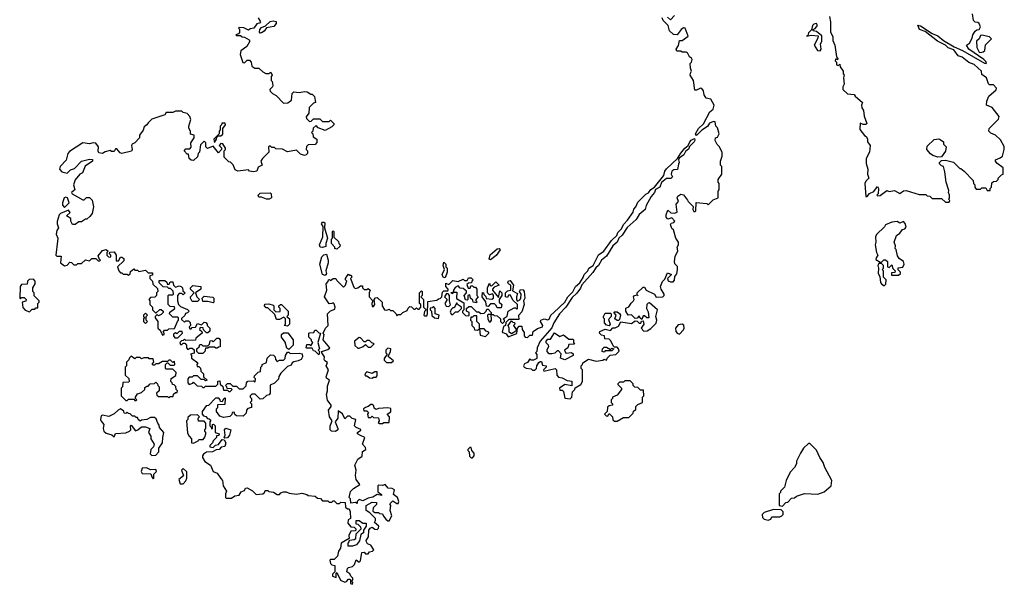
# Model space of a CAD drawing. Extents: x 2106670 to 2323771, y 35271 to 224896.
# Tile 144 of 256: x 2193700 to 2201258, y 141610 to 145941. Entities that reach past the tile are written whole.
import ezdxf

# ---------------------------------------------------------------- set-up
doc = ezdxf.new("R2010")
doc.units = 0

msp = doc.modelspace()

# ---------------------------------------------------------------- linework, layer by layer
at = {"layer": '0CON20XD'}
for points in [[(2195530, 145955), (2195547.5, 145925), (2195540, 145915), (2195520, 145910), (2195497.5, 145875), (2195468.3, 145871.7), (2195455, 145860), (2195419.3, 145879.3), (2195385, 145880), (2195380, 145875), (2195387.5, 145867.5), (2195387, 145843), (2195378.3, 145831.7), (2195360, 145825), (2195365, 145820), (2195395, 145820), (2195408.3, 145808.3), (2195425, 145806.7), (2195462.5, 145785), (2195466.4, 145776.4), (2195443.8, 145736.2), (2195398.3, 145701.7), (2195392.5, 145675), (2195411.7, 145611.7), (2195425, 145610), (2195445, 145630), (2195465, 145630), (2195477.5, 145615), (2195482.5, 145585), (2195505, 145570), (2195535, 145570), (2195565, 145540), (2195588.3, 145528.3), (2195611.7, 145528.3), (2195628.3, 145538.3), (2195637.5, 145515), (2195630, 145505), (2195630, 145475), (2195637, 145467), (2195642.5, 145435), (2195640, 145425), (2195620, 145405), (2195623, 145393), (2195640, 145375), (2195669.3, 145359.3), (2195725, 145300), (2195757, 145303), (2195786.4, 145323.6), (2195792.5, 145375), (2195805, 145387.5), (2195845, 145382.5), (2195885, 145390), (2195907, 145387), (2195935, 145370), (2195945, 145370), (2195961.7, 145351.7), (2195970, 145305), (2195955, 145300), (2195921.7, 145268.3), (2195920, 145225), (2195900, 145195), (2195901.7, 145181.7), (2195925, 145160), (2195938.3, 145161.7), (2195955, 145180), (2196005, 145180), (2196025, 145160), (2196075, 145160), (2196085, 145170), (2196110, 145145), (2196110, 145135), (2196095, 145120), (2196045, 145090), (2195991.7, 145111.7), (2195975, 145130), (2195951.7, 145108.3), (2195950, 145085), (2195940, 145075), (2195950, 145065), (2195951.7, 145041.7), (2195980, 145025), (2195981.7, 144998.3), (2195967, 144983), (2195915, 144980), (2195901.7, 144968.3), (2195900, 144945), (2195910, 144935), (2195910, 144915), (2195900, 144905), (2195885, 144900), (2195855, 144910), (2195825, 144940), (2195755, 144927.5), (2195716.4, 144946.4), (2195665, 144950), (2195655, 144960), (2195635, 144960), (2195625, 144970), (2195615, 144970), (2195610, 144965), (2195612.5, 144925), (2195563, 144877), (2195550, 144855), (2195560, 144825), (2195531.7, 144808.3), (2195520, 144780), (2195495, 144772.5), (2195465, 144780), (2195455, 144790), (2195375, 144780), (2195355, 144790), (2195338.3, 144828.3), (2195318.3, 144848.3), (2195305, 144850), (2195270, 144885), (2195270, 144935), (2195280, 144945), (2195280, 144955), (2195258.3, 144988.3), (2195245, 144990), (2195230, 144975), (2195248.3, 144958.3), (2195250, 144945), (2195225, 144920), (2195185, 144970), (2195141.7, 144951.7), (2195130, 144965), (2195130, 144995), (2195115, 145010), (2195088.3, 144981.7), (2195080, 144925), (2195070, 144915), (2195065, 144890), (2195035, 144860), (2195015, 144862.5), (2195000, 144875), (2194995, 144910), (2194985, 144910), (2194962.5, 144935), (2194975, 144950), (2195005, 144950), (2195017, 144963), (2195012.5, 144995), (2195040, 145035), (2195040, 145055), (2195011.7, 145061.7), (2195010, 145085), (2194998.3, 145108.3), (2194997.5, 145125), (2195012.5, 145175), (2195007, 145197), (2194985, 145220), (2194955, 145230), (2194945, 145240), (2194895, 145240), (2194875, 145230), (2194825, 145230), (2194815, 145210), (2194715, 145177.5), (2194685, 145150), (2194676.4, 145133.6), (2194655, 145120), (2194647, 145093), (2194620, 145055), (2194620, 145035), (2194583, 144997), (2194562.5, 144985), (2194557.5, 144975), (2194563.3, 144945), (2194558.8, 144931.2), (2194485, 144913.3), (2194470.7, 144920.7), (2194445, 144950), (2194435, 144950), (2194425, 144930), (2194405, 144930), (2194395, 144937.5), (2194355, 144926.9), (2194335, 144914.2), (2194308.6, 144918.6), (2194302.5, 144932.5), (2194306, 144965), (2194283.6, 144993.6), (2194265, 144996.9), (2194235, 144988.8), (2194184.5, 144995.5), (2194081.5, 144928.5), (2194070, 144915), (2194055.5, 144864.5), (2194010, 144815), (2194006, 144795), (2194024.2, 144775), (2194065, 144763.8), (2194090.7, 144789.3), (2194120.3, 144799.7), (2194175, 144856.7), (2194235, 144870), (2194258.3, 144868.3), (2194260, 144855), (2194202.3, 144817.7), (2194183, 144767), (2194162.5, 144755), (2194126.4, 144713.6), (2194113.6, 144673.6), (2194122.5, 144635), (2194097.5, 144615), (2194103.9, 144603.9), (2194185, 144560), (2194195, 144560), (2194213, 144577), (2194237, 144577), (2194257, 144557), (2194267.5, 144505), (2194257, 144453), (2194239.3, 144430.7), (2194215, 144410), (2194205, 144410), (2194175, 144390), (2194155, 144390), (2194125, 144370), (2194105, 144370), (2194092.5, 144395), (2194092.5, 144415), (2194060, 144435), (2194087, 144463), (2194075, 144480), (2194012.5, 144455), (2194003.3, 144445), (2193987, 144393), (2193986.7, 144375), (2193997.5, 144345), (2193984.3, 144325), (2193980, 144295), (2193993.3, 144265), (2193990.7, 144240.7)], [(2197668.3, 143371.7), (2197668.3, 143341.7), (2197645, 143330), (2197625, 143330), (2197615, 143340), (2197598.3, 143311.7), (2197575, 143300), (2197567.5, 143285), (2197572.5, 143275), (2197587, 143267), (2197625, 143262.5), (2197635, 143253.3), (2197655, 143252.5), (2197667.5, 143265), (2197670, 143285), (2197685, 143310), (2197695, 143320), (2197705, 143320), (2197711.7, 143291.7), (2197740, 143285), (2197740, 143275), (2197720, 143255), (2197723.9, 143243.9), (2197810, 143265), (2197820, 143255), (2197823.8, 143215), (2197835, 143200), (2197865, 143192.5), (2197903, 143173), (2197937, 143167), (2197938.3, 143131.7), (2197885, 143142.5), (2197842.5, 143115), (2197845, 143100), (2197865, 143100), (2197875, 143090), (2197885, 143037.5), (2197925, 143032.5), (2197937.5, 143045), (2197943, 143087), (2197960, 143105), (2197962.5, 143117.5), (2198008.3, 143141.7), (2198020, 143165), (2198020, 143255), (2198010, 143265), (2198010, 143285), (2198020, 143295), (2198021.7, 143308.3), (2198065, 143337.5), (2198125, 143322.5), (2198175, 143330), (2198185, 143337.5), (2198205, 143330), (2198210, 143345), (2198231.7, 143368.3), (2198277, 143373), (2198301.7, 143398.3), (2198297, 143417), (2198285, 143430), (2198265, 143430), (2198255, 143440), (2198238.3, 143478.3), (2198225, 143490), (2198191.7, 143491.7), (2198190, 143515), (2198165, 143520), (2198150, 143535), (2198151.7, 143548.3), (2198195, 143566.7), (2198235, 143557.5), (2198253, 143577), (2198271.7, 143578.3), (2198295, 143590), (2198315, 143622.5), (2198395, 143611.2), (2198425, 143630), (2198438.3, 143628.3), (2198455, 143612.5), (2198467, 143613), (2198471.7, 143628.3), (2198485, 143630), (2198490, 143605), (2198470, 143575), (2198490.9, 143550.9), (2198515, 143552.9), (2198545, 143571.2), (2198585, 143612.5), (2198590, 143635), (2198583.6, 143663.6), (2198596.7, 143715), (2198535, 143770), (2198525, 143767.5), (2198513.8, 143755), (2198510, 143725), (2198525, 143700), (2198530, 143655), (2198513, 143653), (2198495, 143670), (2198485, 143670), (2198475, 143640), (2198461.7, 143651.7), (2198455, 143670), (2198438.3, 143651.7), (2198425, 143650), (2198397, 143677), (2198370, 143675), (2198352.5, 143705), (2198353, 143727), (2198375, 143737.5), (2198392.5, 143767.5), (2198412.5, 143785), (2198417.5, 143795), (2198412.5, 143815), (2198420, 143825), (2198440, 143830), (2198448.3, 143821.7), (2198440, 143830), (2198440, 143845), (2198485, 143890), (2198495, 143890), (2198507.5, 143865), (2198573.3, 143835), (2198585, 143812.5), (2198637.5, 143815), (2198646.2, 143825), (2198646, 143835), (2198622.9, 143875), (2198618.8, 143895), (2198635, 143932.5), (2198650.7, 143949.3), (2198671.2, 143998.8), (2198702.5, 143985), (2198673.3, 143956.7), (2198677, 143937), (2198695, 143930), (2198715, 143931.2), (2198725, 143942.5), (2198728.8, 143971.2), (2198745, 143992.5), (2198750, 144025), (2198748.3, 144048.3), (2198729.3, 144069.3), (2198726.7, 144085), (2198730, 144125), (2198751.7, 144168.3), (2198747.5, 144195), (2198756.7, 144215), (2198757.5, 144235), (2198736.1, 144266.1), (2198717.7, 144327.7), (2198705, 144340), (2198695, 144370), (2198700, 144380), (2198720, 144385), (2198727.5, 144395), (2198705, 144420), (2198675, 144410), (2198662.5, 144425), (2198662.5, 144445), (2198675, 144480), (2198698.3, 144458.3), (2198725, 144456.7), (2198746.7, 144463.3), (2198740, 144525), (2198757.5, 144545), (2198747.5, 144575), (2198751.7, 144588.3), (2198775, 144602.5), (2198795, 144597.5), (2198827, 144557), (2198830, 144545), (2198868.3, 144508.3), (2198867.5, 144485), (2198875, 144470), (2198885, 144470), (2198890, 144475), (2198891.7, 144538.3), (2198975, 144530), (2198985, 144520), (2199021.7, 144558.3), (2199060, 144575), (2199060, 144625), (2199070, 144635), (2199070, 144685), (2199060, 144695), (2199060, 144715), (2199090, 144755), (2199090, 144815), (2199080, 144825), (2199080, 144855), (2199092.5, 144895), (2199091.7, 144921.7), (2199072.5, 144965), (2199053.9, 144983.9), (2199037.5, 145015), (2199040, 145035), (2199055, 145040), (2199070, 145065), (2199055, 145110), (2199042.5, 145125), (2199037.5, 145157.5), (2199025, 145160), (2198995, 145146.7), (2198979.3, 145120.7), (2198935, 145093.3), (2198895, 145052.5), (2198887.5, 145065), (2198910, 145105), (2198948.8, 145141.2), (2198996.4, 145233.6), (2199022.5, 145255), (2199030, 145285), (2199005, 145330), (2198970, 145340), (2198952.5, 145365), (2198948.8, 145395), (2198935, 145413.8), (2198925, 145416.2), (2198895, 145400), (2198881.2, 145401.2), (2198872.5, 145475), (2198847.5, 145515), (2198848.3, 145531.7), (2198856.7, 145545), (2198848.3, 145568.3), (2198847.5, 145605), (2198857.5, 145615), (2198862.5, 145635), (2198857.5, 145645), (2198840, 145655), (2198825, 145686.7), (2198815, 145692.5), (2198785, 145692.5), (2198775, 145700), (2198745, 145700), (2198740, 145715), (2198757, 145743), (2198765, 145780), (2198785, 145780), (2198830, 145815), (2198807.5, 145875), (2198795, 145877.5), (2198777.5, 145865), (2198745.9, 145824.1), (2198718.3, 145828.3), (2198686.4, 145856.4), (2198677, 145897), (2198640, 145935), (2198632, 145955)], [(2198671.2, 145961.2), (2198695, 145940), (2198725, 145972.5)], [(2199916.4, 145966.4), (2199923.9, 145923.9), (2199923.9, 145843.9), (2199941.2, 145811.2), (2199941.7, 145781.7), (2199956.2, 145745), (2199970, 145655), (2199980, 145645), (2199978.3, 145631.7), (2199968.3, 145638.3), (2199961.7, 145638.3), (2199960, 145625), (2199970, 145615), (2199970, 145595), (2199985, 145590), (2199995, 145600), (2199998.3, 145578.3), (2200020, 145545), (2200020, 145525), (2200027.5, 145515), (2200022.5, 145495), (2200027.5, 145445), (2200017.5, 145425), (2200017.5, 145405), (2200055, 145372.5), (2200105, 145367.5), (2200113.6, 145353.6), (2200170, 145305), (2200162.5, 145285), (2200163.6, 145263.6), (2200176.2, 145245), (2200180.7, 145200.7), (2200202.5, 145145), (2200195, 145137.5), (2200175, 145137.5), (2200151.7, 145148.3), (2200148.3, 145098.3), (2200183.6, 145053.6), (2200197.5, 145045), (2200206.4, 145026.4), (2200207.5, 145005), (2200227.5, 144975), (2200223.3, 144925), (2200196.7, 144875), (2200197, 144837), (2200210, 144795), (2200207, 144757), (2200218.8, 144725), (2200195, 144702.5), (2200186.7, 144685), (2200194, 144584), (2200206.1, 144583.9), (2200223.6, 144606.4), (2200256.4, 144623.6), (2200285, 144660), (2200292.5, 144645), (2200290, 144605), (2200280, 144595), (2200285, 144590), (2200305, 144592.5), (2200355, 144630), (2200375, 144622.5), (2200415, 144630), (2200455, 144607.5), (2200485, 144627.5), (2200505, 144630), (2200605, 144600), (2200655, 144600), (2200665, 144590), (2200687, 144587), (2200705, 144570), (2200775, 144570), (2200805, 144540), (2200835, 144540), (2200840, 144555), (2200830, 144565), (2200837, 144573), (2200837.5, 144595), (2200830, 144615), (2200831.7, 144631.7), (2200810, 144695), (2200800, 144775), (2200790, 144815), (2200775, 144820), (2200760, 144835), (2200760, 144845), (2200775, 144860), (2200805, 144862.5), (2200867, 144847), (2200915, 144800), (2200925, 144800), (2200949.3, 144779.3), (2201018.3, 144708.3), (2201020, 144685), (2201030, 144675), (2201030, 144655), (2201041.7, 144641.7), (2201075, 144640), (2201085, 144650), (2201115, 144650), (2201125, 144630), (2201148.3, 144631.7), (2201150, 144645), (2201160, 144655), (2201161.7, 144688.3), (2201175, 144700), (2201198.3, 144701.7), (2201210, 144715), (2201210, 144725), (2201235, 144750), (2201250, 144755), (2201250, 144805), (2201200.7, 144840.7), (2201190, 144855), (2201190, 144865), (2201225, 144880), (2201242.5, 144895), (2201257.5, 144945), (2201257, 144967), (2201228.3, 145018.3), (2201190, 145055), (2201155, 145070), (2201140, 145085), (2201142.5, 145105), (2201211.7, 145178.3), (2201218.3, 145198.3), (2201165, 145267.5), (2201120, 145285), (2201123.3, 145315), (2201137.5, 145355), (2201195, 145403.3), (2201196.7, 145415), (2201175, 145440), (2201145, 145440), (2201135, 145450), (2201120, 145495), (2201085, 145520), (2201082.5, 145545), (2201025, 145598), (2200985, 145612.5), (2200935, 145652.5), (2200904.4, 145664.4), (2200870.7, 145710.7), (2200827.5, 145725), (2200806.2, 145746.2), (2200745, 145776), (2200649.2, 145849.2), (2200606.7, 145865), (2200592.5, 145897.5), (2200615, 145894), (2200703.6, 145833.6), (2200746.2, 145816.2), (2200790.3, 145780.3), (2200871.7, 145731.7), (2200935.6, 145705.6), (2201105, 145607.5), (2201120, 145605), (2201115, 145620), (2201100, 145635), (2200984.3, 145714.3), (2200967.5, 145745), (2200990, 145760), (2201011.7, 145798.3), (2201016.7, 145825), (2201035, 145852.5), (2201046.4, 145863.6), (2201065, 145866.7), (2201075.8, 145885), (2201065, 145912.5), (2201055, 145920), (2201033, 145923), (2201020, 145935), (2201012.5, 145985)], [(2195545, 145837.5), (2195540, 145845), (2195543.8, 145865), (2195555, 145881.2), (2195586.4, 145893.6), (2195622.9, 145927.1), (2195645, 145932.5), (2195668, 145928), (2195667.7, 145912.3), (2195651.2, 145888.8), (2195595, 145877.5), (2195576.6, 145853.4), (2195555, 145840), (2195545, 145837.5)], [(2199845, 145702.5), (2199852.5, 145715), (2199846.7, 145755), (2199856.1, 145773.9), (2199856.4, 145816.4), (2199815, 145850), (2199790, 145855), (2199790, 145865), (2199806.7, 145873.3), (2199822.5, 145895), (2199815, 145912.5), (2199795, 145906), (2199784, 145895), (2199778.3, 145861.7), (2199755, 145840), (2199750, 145820), (2199740, 145815), (2199775, 145822.5), (2199827.5, 145817.5), (2199825, 145800), (2199797.5, 145745), (2199822.5, 145705), (2199845, 145702.5)], [(2201075, 145688.8), (2201095, 145693.3), (2201108.8, 145705), (2201112.5, 145747.5), (2201160, 145795), (2201145, 145808), (2201085, 145823.3), (2201075, 145820), (2201065, 145793.3), (2201043, 145777), (2201046.4, 145726.4), (2201065, 145692.5), (2201075, 145688.8)], [(2195195, 145000), (2195210, 145025), (2195210, 145040), (2195218.3, 145041.7), (2195220, 145050), (2195245, 145050), (2195258.3, 145061.7), (2195260, 145105), (2195280, 145135), (2195278.3, 145148.3), (2195251.7, 145148.3), (2195250, 145135), (2195240, 145125), (2195240, 145095), (2195230, 145085), (2195230, 145065), (2195190, 145025), (2195195, 145000)], [(2196375, 141842.5), (2196385, 141860), (2196407, 141863), (2196417.5, 141875), (2196395, 141910), (2196370.7, 141920.7), (2196362.5, 141935), (2196360, 141945), (2196377.5, 141975), (2196380, 142025), (2196390, 142040), (2196405, 142047.5), (2196425, 142032.5), (2196445, 142030), (2196455, 142040), (2196456.7, 142055), (2196423, 142083), (2196431.7, 142098.3), (2196430, 142115), (2196388.3, 142158.3), (2196360, 142175), (2196360, 142215), (2196405, 142240), (2196438.3, 142238.3), (2196438.3, 142221.7), (2196413, 142197), (2196411.7, 142171.7), (2196425, 142160), (2196455, 142160), (2196463, 142153), (2196485, 142150), (2196491.7, 142131.7), (2196510.7, 142110.7), (2196525, 142097.5), (2196535, 142097.5), (2196557.5, 142135), (2196542.5, 142175), (2196547.5, 142215), (2196541.7, 142228.3), (2196565, 142250), (2196595, 142230), (2196605, 142230), (2196610, 142245), (2196600, 142275), (2196568.3, 142298.3), (2196577.5, 142335), (2196560, 142345), (2196527.5, 142347.5), (2196505, 142376.7), (2196485, 142367.5), (2196455, 142370), (2196450, 142365), (2196448.3, 142318.3), (2196478.3, 142298.3), (2196478.3, 142291.7), (2196445, 142300), (2196411.7, 142278.3), (2196375, 142271.2), (2196335, 142250), (2196305, 142260), (2196290, 142245), (2196290, 142230), (2196277.5, 142237.5), (2196241.7, 142231.7), (2196240, 142265), (2196230, 142275), (2196238.3, 142321.7), (2196262.5, 142345), (2196310, 142375), (2196282.5, 142415), (2196277.5, 142445), (2196282.5, 142485), (2196272.5, 142525), (2196295, 142570), (2196328.3, 142591.7), (2196331.7, 142628.3), (2196357.5, 142645), (2196355, 142660), (2196330, 142685), (2196350, 142735), (2196315, 142752.5), (2196293.6, 142763.6), (2196292.5, 142775), (2196318.3, 142791.7), (2196318.3, 142798.3), (2196281.7, 142811.7), (2196270, 142825), (2196280, 142875), (2196251.7, 142881.7), (2196235, 142900), (2196215, 142900), (2196195, 142880), (2196178.3, 142918.3), (2196145, 142940), (2196142.5, 142885), (2196122.5, 142855), (2196142.5, 142805), (2196140.8, 142795), (2196125, 142781.9), (2196094.2, 142784.2), (2196084.2, 142795), (2196083.3, 142825), (2196097.5, 142865), (2196078, 142895), (2196070, 142945), (2196090, 142975), (2196090, 142985), (2196063.1, 143023.1), (2196056, 143065), (2196063.8, 143095), (2196061.4, 143128.6), (2196076.7, 143175), (2196055, 143190), (2196051.2, 143201.2), (2196070, 143255), (2196053.3, 143285), (2196061.7, 143311.7), (2196042.5, 143325), (2196037.5, 143335), (2196040, 143355), (2196020, 143385), (2196020, 143395), (2196065, 143410), (2196080, 143425), (2196028.8, 143485), (2196036.7, 143525), (2196030, 143535), (2196046, 143575), (2196068.8, 143595), (2196062, 143685), (2196085, 143707.5), (2196119.3, 143720.7), (2196122.5, 143735), (2196115, 143760), (2196105, 143770), (2196097, 143763), (2196075, 143762.5), (2196040, 143815), (2196058, 143865), (2196052, 143915), (2196068.3, 143931.7), (2196070, 143945), (2196077, 143947), (2196085, 143940), (2196105, 143956.7), (2196126.7, 143956.7), (2196135, 143940), (2196185, 143890), (2196200, 143905), (2196207, 143923), (2196210, 143935), (2196200, 143945), (2196200, 143955), (2196213, 143977), (2196225, 143990), (2196235, 143980), (2196245, 143980), (2196250, 143965), (2196240, 143955), (2196243, 143943), (2196265, 143890), (2196275, 143880), (2196296.7, 143883.3), (2196315, 143900), (2196330, 143900), (2196330, 143885), (2196345, 143870), (2196365, 143870), (2196375, 143880), (2196390, 143865), (2196382.5, 143845), (2196382.5, 143815), (2196410, 143785), (2196402.5, 143765), (2196405, 143740), (2196415, 143740), (2196426.7, 143755), (2196420, 143795), (2196431.7, 143808.3), (2196445, 143810), (2196482.5, 143775), (2196483.3, 143745), (2196500, 143715), (2196517.5, 143712.5), (2196535, 143720), (2196545, 143710), (2196565, 143710), (2196590, 143685), (2196595, 143670), (2196605, 143680), (2196625, 143680), (2196640, 143695), (2196675, 143710), (2196681.7, 143728.3), (2196695, 143740), (2196708.3, 143738.3), (2196725, 143720), (2196735, 143720), (2196745, 143730), (2196755, 143720), (2196765, 143720), (2196780, 143735), (2196780, 143755), (2196770, 143765), (2196770, 143845), (2196785, 143860), (2196790, 143855), (2196790, 143825), (2196780, 143815), (2196800, 143795), (2196800, 143735), (2196820, 143715), (2196808.3, 143701.7), (2196802.5, 143675), (2196808.3, 143668.3), (2196825, 143670), (2196830, 143685), (2196831.7, 143778.3), (2196901.7, 143788.3), (2196915, 143800), (2196928.3, 143801.7), (2196940, 143815), (2196945, 143850), (2196955, 143860), (2196985, 143860), (2196990, 143865), (2196990, 143875), (2196970, 143895), (2196970, 143920), (2196995, 143910), (2197025, 143940), (2197065, 143932.5), (2197105, 143950), (2197115, 143940), (2197135, 143940), (2197145, 143960), (2197165, 143960), (2197180, 143945), (2197170, 143935), (2197168.3, 143921.7), (2197145, 143920), (2197131.7, 143908.3), (2197141.7, 143881.7), (2197158.3, 143881.7), (2197161.7, 143898.3), (2197175, 143900), (2197185, 143890), (2197198.3, 143888.3), (2197210, 143875), (2197210, 143825), (2197220, 143815), (2197200, 143795), (2197200, 143785), (2197210, 143775), (2197205, 143770), (2197180, 143775), (2197178.3, 143788.3), (2197160, 143805), (2197155, 143830), (2197140, 143825), (2197140, 143795), (2197135, 143790), (2197121.7, 143791.7), (2197112.5, 143825), (2197130, 143845), (2197128.3, 143858.3), (2197105, 143880), (2197081.7, 143881.7), (2197065, 143900), (2197043.3, 143886.7), (2197030, 143865), (2197030, 143850), (2197010, 143845), (2197025, 143840), (2197030, 143850), (2197055, 143850), (2197051.7, 143801.7), (2197108.3, 143768.3), (2197110, 143715), (2197100, 143705), (2197100, 143695), (2197121.7, 143671.7), (2197145, 143670), (2197150, 143675), (2197150, 143695), (2197130, 143705), (2197130, 143725), (2197148.3, 143741.7), (2197165, 143740), (2197205, 143700), (2197225, 143700), (2197238.3, 143688.3), (2197265, 143690), (2197280, 143705), (2197285, 143720), (2197295, 143720), (2197320, 143695), (2197320, 143680), (2197295, 143680), (2197290, 143675), (2197292.5, 143645), (2197303.6, 143623.6), (2197315, 143622.5), (2197322.5, 143635), (2197320, 143680), (2197335, 143680), (2197343, 143673), (2197365, 143670), (2197390, 143645), (2197390, 143625), (2197405, 143610), (2197420, 143625), (2197420, 143635), (2197410, 143645), (2197442.5, 143667.5), (2197450, 143705), (2197495, 143730), (2197505, 143730), (2197515, 143720), (2197520, 143725), (2197520, 143755), (2197485, 143790), (2197468.3, 143828.3), (2197451.7, 143828.3), (2197445, 143810), (2197430, 143815), (2197430, 143845), (2197445, 143860), (2197470, 143865), (2197470, 143905), (2197452.5, 143915), (2197447.5, 143925), (2197451.7, 143938.3), (2197465, 143940), (2197490, 143905), (2197481.7, 143861.7), (2197521.7, 143841.7), (2197512.5, 143815), (2197513, 143793), (2197521.7, 143781.7), (2197539.3, 143790.7), (2197547.5, 143802.5), (2197550, 143835), (2197537.5, 143855), (2197545, 143870), (2197565, 143867.5), (2197572.5, 143855), (2197577.5, 143805), (2197567.5, 143785), (2197572, 143755), (2197555, 143700), (2197528.3, 143671.7), (2197530, 143640), (2197455, 143640), (2197431.7, 143618.3), (2197430, 143595), (2197413, 143587), (2197403, 143543), (2197435, 143530), (2197448.3, 143508.3), (2197516.4, 143533.6), (2197520, 143575), (2197535, 143590), (2197555, 143590), (2197557.5, 143565), (2197571.7, 143541.7), (2197572.5, 143515), (2197580, 143505), (2197597, 143503), (2197615, 143520), (2197635, 143520), (2197641.7, 143548.3), (2197675, 143572.5), (2197712.5, 143585), (2197716.1, 143596.1), (2197697.5, 143625), (2197700, 143635), (2197725, 143646.7), (2197755, 143637.5), (2197765, 143642.5), (2197777.5, 143675), (2197800, 143695), (2197883.3, 143775), (2197907.5, 143815), (2197945, 143852.5), (2197966.7, 143895), (2197998.3, 143921.7), (2198026.1, 143963.9), (2198032.5, 143985), (2198060, 144015), (2198067.5, 144035), (2198102.5, 144055), (2198143.6, 144136.4), (2198182.5, 144165), (2198243.6, 144246.4), (2198282.5, 144285), (2198291.7, 144308.3), (2198317.5, 144335), (2198337, 144373), (2198366.1, 144403.9), (2198407.5, 144465), (2198413, 144487), (2198430, 144505), (2198445, 144540), (2198507, 144603), (2198526.4, 144613.6), (2198545, 144637.5), (2198573, 144657), (2198643.6, 144746.4), (2198651.2, 144778.8), (2198663.6, 144796.4), (2198750, 144875), (2198775, 144917.5), (2198804.1, 144955.9), (2198830, 144975), (2198843.3, 145005), (2198855, 145016.7), (2198878.3, 145028.3), (2198882.5, 145015), (2198877.5, 145005), (2198841.7, 144968.3), (2198835, 144950), (2198810, 144930), (2198797.5, 144905), (2198761.7, 144878.3), (2198757.5, 144865), (2198762.5, 144845), (2198757, 144833), (2198748.3, 144791.7), (2198720.7, 144789.3), (2198705, 144780), (2198700, 144755), (2198710, 144735), (2198697, 144723), (2198665, 144722.5), (2198627, 144693), (2198612.5, 144655), (2198581.2, 144638.8), (2198573.3, 144615), (2198545.9, 144584.1), (2198507.5, 144515), (2198500, 144485), (2198454.1, 144445.9), (2198433, 144407), (2198362, 144348), (2198325, 144287.5), (2198300, 144265), (2198286.7, 144235), (2198252.5, 144205), (2198205, 144127.5), (2198166.7, 144095), (2198143.3, 144055), (2198122.5, 144037.5), (2198098.8, 144001.2), (2198013.8, 143906.2), (2198005, 143882.5), (2197977.1, 143842.9), (2197940.5, 143809.5), (2197891.2, 143735), (2197844.2, 143685.8), (2197798.8, 143615), (2197783.8, 143576.2), (2197694.3, 143475.7), (2197672.5, 143425), (2197670, 143395), (2197660, 143385), (2197668.3, 143371.7)], [(2200747, 144887), (2200709.3, 144899.3), (2200690.7, 144910.7), (2200662.5, 144945), (2200665, 144970), (2200718.3, 145021.7), (2200755, 145026.7), (2200765, 145022.5), (2200790, 145005), (2200790, 144985), (2200810, 144965), (2200807, 144933), (2200775, 144890), (2200747, 144887)], [(2194045, 144500), (2194080, 144535), (2194067.5, 144575), (2194055, 144580), (2194042.5, 144575), (2194027.5, 144535), (2194028.3, 144518.3), (2194045, 144500)], [(2195593.6, 144563.6), (2195555, 144580), (2195535, 144580), (2195530, 144595), (2195545, 144610), (2195621.7, 144611.7), (2195630, 144605), (2195632.5, 144575), (2195615, 144563.8), (2195593.6, 144563.6)], [(2196025, 144194.2), (2196006.2, 144196.2), (2196000, 144215), (2196026.2, 144275), (2196030, 144355), (2196017.5, 144375), (2196025, 144387.5), (2196035, 144387.5), (2196041.7, 144381.7), (2196040, 144345), (2196063.3, 144265), (2196050, 144225), (2196050, 144200), (2196025, 144194.2)], [(2200445, 143980), (2200460, 143995), (2200460, 144005), (2200441.7, 144021.7), (2200441.7, 144038.3), (2200478.3, 144041.7), (2200490, 144065), (2200482.5, 144085), (2200450, 144110), (2200438.3, 144128.3), (2200427, 144177), (2200420, 144185), (2200422.5, 144205), (2200412.5, 144235), (2200430, 144285), (2200455, 144302.5), (2200475, 144332.5), (2200495, 144337.5), (2200505, 144350), (2200497.7, 144377.7), (2200485, 144392.5), (2200455, 144380), (2200435, 144392.5), (2200395, 144387.5), (2200345, 144367.5), (2200338.3, 144351.7), (2200277, 144293), (2200270, 144275), (2200272.5, 144235), (2200266.7, 144215), (2200277.5, 144155), (2200287.5, 144135), (2200273.3, 144115), (2200271.7, 144101.7), (2200305, 144080), (2200315, 144080), (2200331.7, 144098.3), (2200345, 144100), (2200360, 144085), (2200360, 144045), (2200375, 144040), (2200395, 144060), (2200401.7, 144031.7), (2200420, 144015), (2200418.3, 144001.7), (2200391.7, 143998.3), (2200391.7, 143981.7), (2200445, 143980)], [(2196135, 144180), (2196120, 144185), (2196120, 144195), (2196092.5, 144225), (2196093.3, 144256.7), (2196100, 144265), (2196100, 144315), (2196105, 144320), (2196110, 144315), (2196111.7, 144271.7), (2196148.3, 144238.3), (2196150, 144225), (2196160, 144215), (2196158.3, 144201.7), (2196135, 144180)], [(2193990.7, 144240.7), (2193977.5, 144135), (2193985, 144127.5), (2194017.5, 144127.5), (2194012.5, 144075), (2194045, 144052.5), (2194065, 144057.5), (2194085, 144080), (2194098.3, 144078.3), (2194115, 144060), (2194135, 144060), (2194145, 144070), (2194175, 144070), (2194205, 144100), (2194235, 144090), (2194255, 144110), (2194285, 144110), (2194301.7, 144091.7), (2194315, 144090), (2194320, 144095), (2194311.7, 144101.7), (2194301.7, 144128.3), (2194335, 144170), (2194365, 144177.5), (2194380, 144165), (2194370, 144155), (2194370, 144135), (2194381.7, 144121.7), (2194395, 144120), (2194400, 144125), (2194400, 144135), (2194390, 144145), (2194391.7, 144158.3), (2194425, 144160), (2194440, 144135), (2194441.7, 144091.7), (2194458.3, 144091.7), (2194475, 144120), (2194485, 144120), (2194498.3, 144108.3), (2194498.3, 144091.7), (2194450, 144045), (2194460, 144015), (2194475, 144000), (2194485, 144000), (2194495, 143990), (2194525, 143990), (2194535, 143980), (2194548.3, 143991.7), (2194551.7, 144008.3), (2194575, 144030), (2194585, 144020), (2194605, 144020), (2194615, 144010), (2194665, 144020), (2194685, 144000), (2194718.3, 143998.3), (2194718.3, 143981.7), (2194700, 143975), (2194700, 143955), (2194720, 143935), (2194721.7, 143911.7), (2194758.3, 143878.3), (2194760, 143855), (2194750, 143845), (2194750, 143825), (2194738.3, 143811.7), (2194705, 143810), (2194690, 143795), (2194700, 143785), (2194700, 143755), (2194720, 143735), (2194720, 143715), (2194741.7, 143691.7), (2194748.3, 143691.7), (2194775, 143717.5), (2194787, 143717), (2194800, 143705), (2194800, 143695), (2194785, 143680), (2194765, 143670), (2194755, 143680), (2194740, 143665), (2194740, 143655), (2194760, 143625), (2194760, 143575), (2194778.3, 143558.3), (2194795, 143520), (2194810, 143525), (2194810, 143535), (2194800, 143545), (2194811.7, 143558.3), (2194835, 143560), (2194845, 143570), (2194888.3, 143571.7), (2194910, 143625), (2194920, 143635), (2194920, 143655), (2194915, 143660), (2194875, 143660), (2194850, 143685), (2194851.7, 143698.3), (2194890, 143725), (2194887, 143737), (2194855, 143740), (2194840, 143755), (2194840, 143825), (2194845, 143830), (2194875, 143830), (2194880, 143835), (2194878.3, 143858.3), (2194858.3, 143878.3), (2194845, 143880), (2194835, 143890), (2194801.7, 143891.7), (2194771.7, 143921.7), (2194770, 143940), (2194815, 143940), (2194828.3, 143928.3), (2194835, 143910), (2194848.3, 143911.7), (2194855, 143930), (2194875, 143930), (2194878.3, 143918.3), (2194880, 143905), (2194895, 143890), (2194925, 143900), (2194940, 143895), (2194950, 143885), (2194951.7, 143861.7), (2194970, 143845), (2194955, 143830), (2194945, 143840), (2194925, 143840), (2194910, 143825), (2194910, 143785), (2194920, 143755), (2194935, 143740), (2194988.3, 143718.3), (2195000, 143705), (2194988.3, 143691.7), (2194971.7, 143688.3), (2194968.3, 143671.7), (2194941.7, 143648.3), (2194941.7, 143641.7), (2194965, 143620), (2194975, 143630), (2194995, 143630), (2195008.3, 143618.3), (2195010, 143595), (2195000, 143585), (2195005, 143570), (2195015, 143570), (2195025, 143580), (2195048.3, 143581.7), (2195065, 143610), (2195095, 143600), (2195115, 143620), (2195128.3, 143618.3), (2195140, 143605), (2195140, 143595), (2195160, 143575), (2195158.3, 143551.7), (2195145, 143540), (2195135, 143540), (2195111.7, 143561.7), (2195108.3, 143578.3), (2195085, 143580), (2195080, 143565), (2195098.3, 143548.3), (2195100, 143535), (2195051.7, 143498.3), (2195048.3, 143481.7), (2194975, 143480), (2194965, 143490), (2194955, 143480), (2194941.7, 143478.3), (2194930, 143465), (2194935, 143450), (2194945, 143450), (2194955, 143460), (2194968.3, 143458.3), (2194980, 143445), (2194980, 143425), (2194991.7, 143411.7), (2195005, 143420), (2195025, 143420), (2195038.3, 143408.3), (2195038.3, 143381.7), (2195010, 143375), (2195020, 143365), (2195020, 143345), (2195068.3, 143308.3), (2195060, 143295), (2195061.7, 143281.7), (2195075, 143280), (2195088.3, 143268.3), (2195090, 143245), (2195110, 143225), (2195111.7, 143201.7), (2195140, 143175), (2195125, 143170), (2195115, 143180), (2195091.7, 143181.7), (2195065, 143210), (2195035, 143210), (2195025, 143200), (2195001.7, 143198.3), (2194990, 143185), (2194990, 143155), (2195001.7, 143141.7), (2195028.3, 143151.7), (2195035, 143160), (2195061.7, 143131.7), (2195095, 143130), (2195105, 143120), (2195115, 143120), (2195125, 143130), (2195205, 143130), (2195220, 143145), (2195221.7, 143168.3), (2195235, 143170), (2195240, 143145), (2195258.3, 143128.3), (2195265, 143100), (2195295, 143100), (2195305, 143090), (2195315, 143090), (2195330, 143105), (2195325, 143110), (2195291.7, 143111.7), (2195290, 143125), (2195280, 143135), (2195295, 143150), (2195315, 143150), (2195335, 143130), (2195365, 143130), (2195385, 143110), (2195415, 143110), (2195438.3, 143131.7), (2195440, 143155), (2195451.7, 143168.3), (2195495, 143170), (2195508.3, 143161.7), (2195510, 143185), (2195500, 143195), (2195501.7, 143208.3), (2195531.7, 143238.3), (2195548.3, 143241.7), (2195550, 143275), (2195560, 143285), (2195560, 143295), (2195595, 143310), (2195600, 143345), (2195625, 143370), (2195648.3, 143368.3), (2195660, 143355), (2195663, 143333), (2195675, 143320), (2195695, 143330), (2195725, 143330), (2195738.3, 143341.7), (2195740, 143365), (2195755, 143390), (2195765, 143390), (2195775, 143380), (2195845, 143382.5), (2195867, 143377), (2195870, 143355), (2195860, 143335), (2195837, 143323), (2195803, 143317), (2195791.7, 143308.3), (2195785, 143290), (2195755, 143280), (2195705, 143230), (2195690, 143205), (2195686.4, 143183.6), (2195655, 143152.5), (2195621.7, 143138.3), (2195622.5, 143075), (2195616.1, 143063.9), (2195595, 143057.5), (2195565, 143032.5), (2195545, 143030), (2195508.3, 143068.3), (2195481.7, 143068.3), (2195470, 143055), (2195470, 143045), (2195480, 143035), (2195480, 143015), (2195470, 143005), (2195480, 142995), (2195480, 142965), (2195451.7, 142958.3), (2195440, 142945), (2195438.3, 142921.7), (2195415, 142900), (2195363, 142903), (2195351.7, 142911.7), (2195345, 142930), (2195331.7, 142928.3), (2195328.3, 142911.7), (2195311.7, 142898.3), (2195265, 142890), (2195235, 142900), (2195210, 142935), (2195210, 142955), (2195220, 142965), (2195221.7, 142988.3), (2195278.3, 142991.7), (2195280, 143035), (2195275, 143040), (2195261.7, 143028.3), (2195255, 143010), (2195241.7, 143011.7), (2195240, 143025), (2195228.3, 143038.3), (2195201.7, 143038.3), (2195148.3, 142981.7), (2195131.7, 142978.3), (2195100, 142935), (2195100, 142915), (2195111.7, 142901.7), (2195128.3, 142898.3), (2195141.7, 142881.7), (2195155, 142880), (2195168.3, 142868.3), (2195160, 142855), (2195160, 142825), (2195170, 142815), (2195171.7, 142801.7), (2195180, 142805), (2195180, 142835), (2195188.3, 142838.3), (2195200, 142825), (2195200, 142775), (2195230, 142765), (2195228.3, 142751.7), (2195211.7, 142748.3), (2195210, 142735), (2195185, 142710), (2195180, 142695), (2195160, 142675), (2195160, 142665), (2195185, 142660), (2195201.7, 142678.3), (2195227, 142683), (2195255, 142720), (2195268.3, 142718.3), (2195283.3, 142695), (2195273.6, 142666.4), (2195247.5, 142662.5), (2195230, 142645), (2195208.3, 142641.7), (2195180, 142625), (2195135, 142622.5), (2195110.7, 142609.3), (2195102.5, 142595), (2195103, 142583), (2195120.7, 142550.7), (2195163.3, 142523.3), (2195186.1, 142476.1), (2195215, 142462.5), (2195245, 142422.5), (2195257, 142407), (2195262.5, 142365), (2195287.5, 142325), (2195280, 142305), (2195280, 142275), (2195285, 142270), (2195325, 142270), (2195352.5, 142287.5), (2195385, 142293.3), (2195400.7, 142319.3), (2195425, 142330), (2195433.6, 142346.4), (2195445, 142350), (2195486.1, 142326.1), (2195515, 142300), (2195567, 142303), (2195580, 142315), (2195585, 142330), (2195605, 142330), (2195613, 142323), (2195647, 142317), (2195675, 142297.5), (2195695, 142300), (2195705, 142312.5), (2195725, 142318.8), (2195745, 142320), (2195768.3, 142308.3), (2195825, 142302.5), (2195865, 142310), (2195905, 142300), (2195915, 142290), (2195967, 142287), (2195985, 142270), (2196008.3, 142268.3), (2196025, 142250), (2196065, 142250), (2196075, 142240), (2196095, 142240), (2196105, 142250), (2196115, 142250), (2196135, 142230), (2196155, 142230), (2196165, 142240), (2196198.3, 142238.3), (2196201.7, 142201.7), (2196215, 142190), (2196228.3, 142188.3), (2196237.5, 142165), (2196240, 142115), (2196220, 142105), (2196218.3, 142078.3), (2196241.7, 142051.7), (2196268.3, 142048.3), (2196280, 142035), (2196280, 142025), (2196275, 142020), (2196241.7, 142018.3), (2196227.5, 141985), (2196228.3, 141961.7), (2196167.5, 141925), (2196161.7, 141888.3), (2196146.7, 141865), (2196140, 141825), (2196115, 141800), (2196085, 141800), (2196080, 141795), (2196085, 141770), (2196095, 141760), (2196120, 141755), (2196120, 141705), (2196101.7, 141688.3), (2196101.7, 141671.7), (2196128.3, 141661.7), (2196130, 141695), (2196135, 141700), (2196161.7, 141641.7), (2196195, 141627.5), (2196208.3, 141631.7), (2196225, 141650), (2196235, 141650), (2196240, 141645), (2196240, 141615), (2196255, 141610), (2196257.5, 141625), (2196250, 141635), (2196257.5, 141645), (2196257, 141657), (2196241.7, 141671.7), (2196235, 141690), (2196210, 141705), (2196215, 141730), (2196225, 141740), (2196255, 141747.5), (2196269.3, 141760.7), (2196281.7, 141798.3), (2196305, 141780), (2196315, 141790), (2196327, 141853), (2196345, 141857.5), (2196355, 141842.5), (2196375, 141842.5)], [(2196045, 143978.8), (2196023.8, 143985), (2196004, 144065), (2196019.5, 144120.5), (2196035, 144136), (2196055, 144142.5), (2196068, 144095), (2196067.5, 144075), (2196048.8, 144015), (2196056.2, 143993.8), (2196045, 143978.8)], [(2197315, 144100), (2197302.5, 144105), (2197311.7, 144138.3), (2197365, 144182.5), (2197380, 144185), (2197387.5, 144175), (2197358.3, 144131.7), (2197315, 144100)], [(2196965, 143960), (2196950, 143965), (2196942.5, 143985), (2196960, 144025), (2196950, 144055), (2196955, 144080), (2196970, 144065), (2196970, 144045), (2196980, 144035), (2196980, 144005), (2196965, 143960)], [(2200335, 143900), (2200347, 143913), (2200350, 143945), (2200330, 143965), (2200330, 144015), (2200320, 144025), (2200330, 144035), (2200330, 144055), (2200315, 144070), (2200295, 144070), (2200287.5, 144055), (2200292.5, 144035), (2200290, 143995), (2200301.7, 143971.7), (2200307.5, 143925), (2200313.6, 143913.6), (2200335, 143900)], [(2193775, 143700), (2193795, 143720), (2193815, 143720), (2193825, 143730), (2193838.3, 143731.7), (2193840, 143765), (2193850, 143775), (2193850, 143785), (2193811.7, 143821.7), (2193810, 143845), (2193800, 143855), (2193800, 143885), (2193820, 143915), (2193820, 143935), (2193805, 143950), (2193771.7, 143948.3), (2193760, 143935), (2193758.3, 143911.7), (2193715, 143910), (2193702.5, 143895), (2193700, 143805), (2193705, 143800), (2193715, 143810), (2193735, 143810), (2193750, 143795), (2193748.3, 143781.7), (2193720, 143775), (2193723, 143733), (2193741.7, 143711.7), (2193775, 143700)], [(2195065, 143780), (2195025, 143780), (2195010, 143805), (2195010, 143815), (2195040, 143845), (2195010, 143875), (2195010, 143885), (2195028.3, 143901.7), (2195090, 143895), (2195090, 143875), (2195050, 143845), (2195060, 143815), (2195080, 143795), (2195065, 143780)], [(2197395, 143730), (2197365, 143730), (2197358.3, 143748.3), (2197345, 143760), (2197315, 143760), (2197295, 143740), (2197283, 143743), (2197277, 143777), (2197250, 143815), (2197251.7, 143848.3), (2197260, 143845), (2197261.7, 143831.7), (2197278.3, 143818.3), (2197281.7, 143801.7), (2197325, 143797.5), (2197337.5, 143805), (2197337.5, 143827.5), (2197328.3, 143838.3), (2197305, 143830), (2197290, 143845), (2197290, 143885), (2197305, 143920), (2197311.7, 143901.7), (2197325, 143900), (2197355, 143930), (2197380, 143905), (2197341.7, 143888.3), (2197330, 143875), (2197330, 143865), (2197375, 143810), (2197385, 143860), (2197400, 143845), (2197400, 143825), (2197380, 143795), (2197380, 143775), (2197400, 143755), (2197395, 143730)], [(2195185, 143770), (2195145, 143780), (2195105, 143780), (2195100, 143805), (2195115, 143820), (2195181.7, 143811.7), (2195190, 143805), (2195190, 143775), (2195185, 143770)], [(2196995, 143740), (2197007.5, 143752.5), (2197000, 143785), (2197000, 143825), (2196988.3, 143838.3), (2196975, 143840), (2196960, 143815), (2196980, 143795), (2196962.5, 143765), (2196973.6, 143743.6), (2196995, 143740)], [(2195755, 143590), (2195730, 143595), (2195740, 143605), (2195740, 143645), (2195728.3, 143658.3), (2195695, 143640), (2195671.7, 143641.7), (2195658.3, 143678.3), (2195605, 143730), (2195591.7, 143731.7), (2195580, 143745), (2195581.7, 143758.3), (2195611.7, 143761.7), (2195645, 143750), (2195650, 143745), (2195650, 143715), (2195665, 143700), (2195698.3, 143701.7), (2195700, 143725), (2195690, 143735), (2195690, 143745), (2195703, 143757), (2195710, 143755), (2195760, 143705), (2195760, 143675), (2195750, 143665), (2195770, 143645), (2195770, 143605), (2195755, 143590)], [(2197025, 143680), (2197045, 143700), (2197065, 143700), (2197090, 143725), (2197090, 143735), (2197060, 143755), (2197055, 143770), (2197035, 143730), (2197025, 143730), (2197011.7, 143718.3), (2197003, 143697), (2197015, 143680), (2197025, 143680)], [(2194665, 143610), (2194680, 143625), (2194670, 143635), (2194670, 143665), (2194680, 143675), (2194665, 143690), (2194650, 143675), (2194650, 143665), (2194660, 143655), (2194650, 143645), (2194650, 143625), (2194665, 143610)], [(2196915, 143650), (2196920, 143675), (2196890, 143685), (2196890, 143725), (2196875, 143740), (2196865, 143730), (2196851.7, 143728.3), (2196850, 143715), (2196860, 143705), (2196862.5, 143672.5), (2196883, 143653), (2196915, 143650)], [(2197275, 143510), (2197300, 143535), (2197300, 143545), (2197281.7, 143551.7), (2197265, 143570), (2197230, 143570), (2197230, 143605), (2197210, 143625), (2197208.3, 143668.3), (2197185, 143670), (2197175, 143660), (2197161.7, 143658.3), (2197160, 143635), (2197170, 143625), (2197170, 143595), (2197188.3, 143578.3), (2197191.7, 143561.7), (2197215, 143560), (2197230, 143570), (2197235, 143520), (2197275, 143510)], [(2198225, 143592.5), (2198205, 143597.5), (2198190, 143615), (2198190, 143645), (2198180, 143655), (2198180, 143665), (2198195, 143690), (2198235, 143690), (2198240, 143685), (2198240, 143665), (2198218.3, 143641.7), (2198232.5, 143605), (2198225, 143592.5)], [(2198295, 143632.5), (2198285, 143632.5), (2198267.5, 143645), (2198277.5, 143675), (2198260, 143695), (2198265, 143700), (2198285, 143700), (2198305, 143687.5), (2198312.5, 143675), (2198305, 143640), (2198295, 143632.5)], [(2197475, 143530), (2197457.5, 143545), (2197457.5, 143575), (2197450, 143595), (2197475, 143630), (2197485, 143620), (2197498.3, 143618.3), (2197500, 143605), (2197490, 143595), (2197510, 143565), (2197508.3, 143551.7), (2197475, 143530)], [(2198765, 143527.5), (2198795, 143561.2), (2198800, 143575), (2198797.1, 143597.1), (2198785.7, 143605.7), (2198755, 143601.4), (2198732.9, 143575), (2198735, 143550), (2198747.5, 143535), (2198765, 143527.5)], [(2194915, 143500), (2194950, 143535), (2194948.3, 143548.3), (2194925, 143550), (2194905, 143530), (2194895, 143540), (2194881.7, 143528.3), (2194880, 143515), (2194891.7, 143501.7), (2194915, 143500)], [(2195765, 143410), (2195751.7, 143421.7), (2195737, 143467), (2195710, 143505), (2195710, 143525), (2195725, 143540), (2195758.3, 143538.3), (2195800, 143485), (2195800, 143445), (2195765, 143410)], [(2195995, 143370), (2195968.3, 143398.3), (2195955, 143400), (2195945, 143420), (2195905, 143420), (2195900, 143425), (2195905, 143450), (2195925, 143450), (2195935, 143440), (2195950, 143465), (2195940, 143475), (2195940, 143485), (2195920, 143505), (2195920, 143535), (2195925, 143540), (2195958.3, 143541.7), (2195965, 143560), (2195975, 143560), (2195995, 143540), (2196010, 143535), (2195987.5, 143465), (2196000, 143415), (2195990, 143405), (2196000, 143395), (2195995, 143370)], [(2197885, 143332.5), (2197850, 143345), (2197857, 143377), (2197835, 143400), (2197825, 143400), (2197807.5, 143382.5), (2197785, 143377.5), (2197765, 143377.5), (2197747.5, 143395), (2197748.3, 143411.7), (2197762.5, 143435), (2197760, 143445), (2197741.7, 143461.7), (2197740, 143475), (2197755, 143490), (2197775, 143490), (2197805, 143540), (2197845, 143510), (2197875, 143522.5), (2197915, 143490), (2197945, 143490), (2197950, 143485), (2197950, 143465), (2197958.3, 143451.7), (2197915, 143450), (2197906.7, 143423.3), (2197882.5, 143405), (2197891.7, 143381.7), (2197935, 143387.5), (2197947, 143377), (2197947.5, 143365), (2197885, 143332.5)], [(2195105, 143380), (2195075, 143380), (2195060, 143395), (2195060, 143415), (2195078.3, 143431.7), (2195081.7, 143448.3), (2195095, 143450), (2195105, 143440), (2195145, 143440), (2195157.5, 143452.5), (2195161.7, 143478.3), (2195175, 143480), (2195185, 143470), (2195213, 143497), (2195228.3, 143498.3), (2195237.5, 143485), (2195238.3, 143431.7), (2195225, 143430), (2195215, 143420), (2195205, 143420), (2195195, 143430), (2195155, 143430), (2195145, 143420), (2195125, 143420), (2195120, 143395), (2195105, 143380)], [(2196305, 143420), (2196337, 143433), (2196355, 143450), (2196375, 143430), (2196395, 143430), (2196420, 143455), (2196401.7, 143461.7), (2196385, 143480), (2196365, 143480), (2196355, 143470), (2196345, 143470), (2196315, 143500), (2196305, 143502.5), (2196270, 143475), (2196271.7, 143441.7), (2196295, 143420), (2196305, 143420)], [(2196515, 143310), (2196555, 143312.5), (2196570, 143325), (2196530, 143355), (2196530, 143365), (2196547, 143393), (2196550, 143415), (2196525, 143420), (2196510, 143405), (2196510, 143385), (2196520, 143375), (2196498.3, 143341.7), (2196498.3, 143328.3), (2196515, 143310)], [(2198185, 143390), (2198170, 143395), (2198172.5, 143415), (2198185, 143430), (2198205, 143430), (2198235, 143410), (2198245, 143420), (2198260, 143415), (2198245, 143400), (2198195, 143400), (2198185, 143390)], [(2194595, 143020), (2194600, 143025), (2194590, 143035), (2194590, 143045), (2194605, 143070), (2194635, 143080), (2194660, 143105), (2194661.7, 143118.3), (2194675, 143130), (2194685, 143130), (2194701.7, 143148.3), (2194735, 143150), (2194745, 143160), (2194758.3, 143148.3), (2194760, 143135), (2194770, 143125), (2194770, 143095), (2194750, 143075), (2194751.7, 143061.7), (2194765, 143050), (2194835, 143050), (2194845, 143040), (2194855, 143050), (2194878.3, 143051.7), (2194881.7, 143068.3), (2194895, 143080), (2194908.3, 143081.7), (2194910, 143095), (2194900, 143105), (2194898.3, 143128.3), (2194885, 143140), (2194871.7, 143141.7), (2194870, 143155), (2194860, 143165), (2194861.7, 143188.3), (2194898.3, 143211.7), (2194900, 143235), (2194875, 143260), (2194825, 143260), (2194820, 143265), (2194820, 143295), (2194831.7, 143308.3), (2194838.3, 143308.3), (2194855, 143290), (2194885, 143290), (2194890, 143295), (2194888.3, 143318.3), (2194875, 143310), (2194858.3, 143328.3), (2194845, 143330), (2194835, 143320), (2194795, 143320), (2194765, 143300), (2194745, 143300), (2194735, 143290), (2194725, 143290), (2194720, 143295), (2194720, 143305), (2194730, 143315), (2194725, 143340), (2194695, 143340), (2194687.5, 143347.5), (2194652.5, 143347.5), (2194635, 143340), (2194625, 143350), (2194595, 143350), (2194585, 143340), (2194555, 143360), (2194541.7, 143348.3), (2194538.3, 143331.7), (2194520, 143315), (2194520, 143285), (2194510, 143275), (2194510, 143215), (2194538.3, 143188.3), (2194540, 143165), (2194535, 143160), (2194491.7, 143158.3), (2194490, 143125), (2194480, 143115), (2194480, 143055), (2194515, 143020), (2194525, 143020), (2194535, 143030), (2194575, 143030), (2194585, 143020), (2194595, 143020)], [(2196405, 143190), (2196415, 143200), (2196435, 143200), (2196445, 143210), (2196445, 143240), (2196425, 143240), (2196405, 143227.5), (2196365, 143240), (2196355, 143230), (2196350, 143215), (2196355, 143210), (2196365, 143210), (2196385, 143192.5), (2196405, 143190)], [(2198285, 142860), (2198335, 142890), (2198375, 142890), (2198408.3, 142921.7), (2198411.7, 142938.3), (2198428.3, 142951.7), (2198430, 142975), (2198445, 142990), (2198480, 143005), (2198480, 143045), (2198490, 143055), (2198488.3, 143098.3), (2198465, 143100), (2198445, 143120), (2198421.7, 143121.7), (2198410, 143135), (2198408.3, 143148.3), (2198385, 143170), (2198345, 143170), (2198335, 143160), (2198305, 143160), (2198291.7, 143148.3), (2198291.7, 143141.7), (2198320, 143115), (2198320, 143105), (2198285, 143060), (2198250, 143045), (2198250, 143035), (2198240, 143025), (2198240, 143005), (2198250, 142995), (2198250, 142985), (2198225, 142980), (2198211.7, 142968.3), (2198210, 142935), (2198190, 142915), (2198201.7, 142901.7), (2198215, 142900), (2198221.7, 142918.3), (2198228.3, 142918.3), (2198250, 142895), (2198251.7, 142871.7), (2198265, 142860), (2198285, 142860)], [(2196485, 142842.5), (2196495, 142850), (2196535, 142850), (2196537.5, 142895), (2196520, 142915), (2196548.3, 142931.7), (2196548.3, 142958.3), (2196525, 142962.5), (2196455, 142957.5), (2196435, 142950), (2196421.7, 142961.7), (2196418.3, 142978.3), (2196405, 142990), (2196395, 142990), (2196375, 142972.5), (2196353.3, 142966.7), (2196340, 142955), (2196341.7, 142941.7), (2196365, 142940), (2196378.3, 142928.3), (2196370, 142915), (2196375, 142890), (2196395, 142890), (2196405, 142900), (2196415, 142890), (2196455, 142887.5), (2196460, 142865), (2196451.7, 142851.7), (2196463, 142843), (2196485, 142842.5)], [(2194715, 142596.7), (2194745, 142600), (2194767.5, 142625), (2194767.5, 142655), (2194796.7, 142695), (2194797.5, 142735), (2194807.5, 142775), (2194773, 142813), (2194771.7, 142831.7), (2194760, 142845), (2194748.3, 142878.3), (2194735, 142890), (2194705, 142890), (2194676.4, 142873.6), (2194635, 142870), (2194625, 142860), (2194610, 142875), (2194605, 142890), (2194595, 142890), (2194585, 142900), (2194565, 142900), (2194548.3, 142918.3), (2194535, 142920), (2194525, 142930), (2194515, 142920), (2194501.7, 142921.7), (2194498.3, 142938.3), (2194475, 142956.7), (2194455, 142946.7), (2194425, 142917.5), (2194385, 142897.5), (2194335, 142906.2), (2194325, 142902.5), (2194320, 142875), (2194325, 142860), (2194345.9, 142835.9), (2194340, 142805), (2194345.8, 142785.8), (2194365, 142768.8), (2194407, 142757), (2194425, 142740), (2194435, 142767.5), (2194515, 142772), (2194542.5, 142785), (2194552.5, 142795), (2194550, 142825), (2194555, 142830), (2194588.3, 142788.3), (2194606.1, 142793.9), (2194635, 142817.5), (2194665, 142817.5), (2194700, 142805), (2194687.5, 142775), (2194706.7, 142745), (2194707.5, 142725), (2194732.5, 142685), (2194727.5, 142665), (2194706.4, 142643.6), (2194700.7, 142610.7), (2194715, 142596.7)], [(2195035, 142692.5), (2195070, 142710), (2195075, 142720), (2195108.3, 142721.7), (2195121.7, 142738.3), (2195130, 142765), (2195130, 142775), (2195120, 142785), (2195120, 142795), (2195130, 142805), (2195130, 142845), (2195115, 142860), (2195071.7, 142861.7), (2195070, 142885), (2195080, 142895), (2195065, 142910), (2195011.7, 142908.3), (2194991.7, 142888.3), (2194990, 142875), (2194980, 142865), (2194988.3, 142768.3), (2195000, 142745), (2195020, 142725), (2195020, 142695), (2195035, 142692.5)], [(2195275, 142730), (2195270, 142735), (2195276.7, 142753.3), (2195272.5, 142795), (2195283.3, 142806.7), (2195320, 142795), (2195311.2, 142755), (2195295, 142732.5), (2195275, 142730)], [(2199555, 142210), (2199581.7, 142238.3), (2199595, 142240), (2199625, 142270), (2199647, 142273), (2199663, 142287), (2199725, 142307.5), (2199825, 142302.5), (2199875, 142320), (2199927.5, 142365), (2199932.5, 142405), (2199880, 142505), (2199866.2, 142545), (2199841.7, 142581.7), (2199815, 142640), (2199765, 142690), (2199755, 142690), (2199717, 142653), (2199693, 142617), (2199662.5, 142555), (2199662.5, 142535), (2199647.5, 142505), (2199615, 142470), (2199583, 142407), (2199570, 142355), (2199540, 142325), (2199540, 142315), (2199530, 142305), (2199530, 142215), (2199555, 142210)], [(2197175, 142580), (2197187.5, 142595), (2197187.5, 142615), (2197170, 142635), (2197165, 142660), (2197155, 142660), (2197140, 142645), (2197140, 142635), (2197150, 142625), (2197151.7, 142591.7), (2197165, 142580), (2197175, 142580)], [(2194725, 142420), (2194730, 142425), (2194730, 142455), (2194750, 142475), (2194745, 142490), (2194705, 142487.5), (2194673, 142503), (2194640, 142500), (2194632.5, 142475), (2194640.8, 142460.8), (2194707, 142457), (2194713, 142433), (2194725, 142420)], [(2194955, 142380), (2194976.1, 142403.9), (2194982.5, 142425), (2194981.7, 142471.7), (2194955, 142497.5), (2194942.5, 142485), (2194957, 142443), (2194922.5, 142415), (2194930.7, 142380.7), (2194955, 142380)], [(2199445, 142102.5), (2199465, 142110), (2199473, 142127), (2199535, 142127.5), (2199550, 142135), (2199560, 142145), (2199560, 142165), (2199545, 142180), (2199485, 142182.5), (2199415, 142160), (2199400, 142145), (2199401.7, 142121.7), (2199415, 142110), (2199445, 142102.5)], [(2196221.7, 141901.7), (2196220, 141925), (2196230, 141935), (2196231.7, 141948.3), (2196267, 141953), (2196279.3, 141960.7), (2196282.5, 141997.5), (2196320, 142035), (2196318.3, 142048.3), (2196298.3, 142068.3), (2196281.7, 142071.7), (2196281.7, 142098.3), (2196305, 142100), (2196335, 142080), (2196358.3, 142078.3), (2196360, 142055), (2196340, 142025), (2196340, 142005), (2196318.3, 141991.7), (2196307, 141943), (2196286.4, 141913.6), (2196255, 141902.5), (2196221.7, 141901.7)]]:
    msp.add_lwpolyline(points, dxfattribs=at)

doc.saveas('drawing.dxf')
